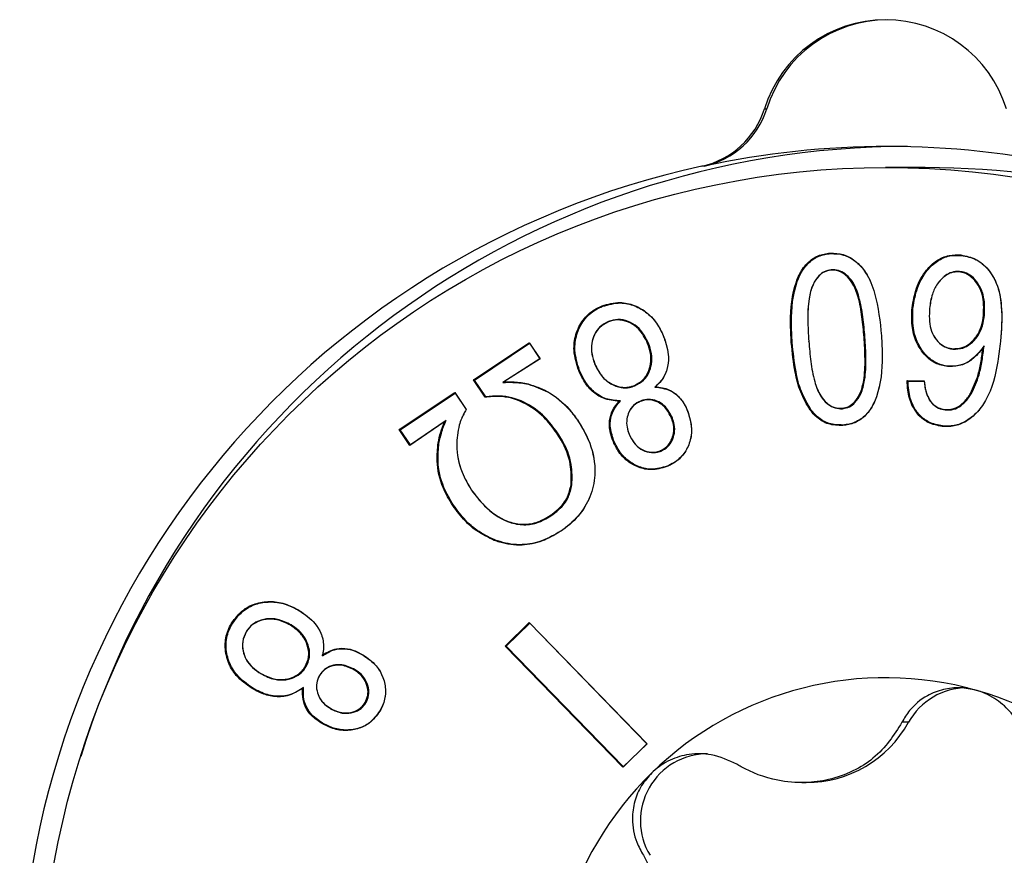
# Model space of a CAD drawing. Header units: millimetres. Extents: x 0 to 1262, y 0 to 420.
# Tile 55 of 99: x 835.66 to 839.54, y 166.42 to 169.72. Entities that reach past the tile are written whole.
import ezdxf

# ---------------------------------------------------------------- set-up
doc = ezdxf.new("R2010")
doc.units = ezdxf.units.MM

msp = doc.modelspace()

# ---------------------------------------------------------------- linework, layer by layer
at = {"color": 7, "linetype": 'Continuous', "lineweight": 25}
for p, q in [((838.599772, 169.365867), (838.608494, 169.365867)), ((838.361318, 169.139309), (838.352595, 169.139309)), ((839.233477, 169.133753), (839.076469, 169.133753)), ((838.860169, 168.794691), (838.858294, 168.796434)), ((839.375484, 168.78761), (839.373908, 168.78935)), ((838.863041, 168.730863), (838.861421, 168.729118)), ((839.368666, 168.724227), (839.366744, 168.722488)), ((837.961553, 168.586707), (837.959161, 168.58833)), ((839.184889, 168.58029), (839.181409, 168.580469)), ((839.250069, 168.578694), (839.25006, 168.578519)), ((837.985354, 168.527244), (837.984257, 168.525621)), ((839.466549, 168.551817), (839.463068, 168.551991)), ((837.452947, 168.29654), (837.672079, 168.443243)), ((837.672079, 168.443243), (837.714775, 168.379285)), ((837.673343, 168.44082), (837.672079, 168.443243)), ((838.203114, 168.465419), (838.202987, 168.466074)), ((838.708823, 168.443789), (838.705339, 168.443657)), ((838.774297, 168.448634), (838.774292, 168.448763)), ((838.995709, 168.465071), (838.992225, 168.46494)), ((839.060626, 168.469915), (839.060621, 168.470043)), ((839.530324, 168.449087), (839.530315, 168.448913)), ((837.45711, 168.296058), (837.673343, 168.44082)), ((837.673343, 168.44082), (837.714078, 168.379799)), ((838.14249, 168.440985), (838.139121, 168.440349)), ((839.342369, 168.417845), (839.340805, 168.419584)), ((839.464911, 168.430471), (839.46068, 168.423955)), ((837.714078, 168.379799), (837.568194, 168.286718)), ((837.714775, 168.379285), (837.572603, 168.288574)), ((837.714078, 168.379799), (837.714775, 168.379285)), ((837.870588, 168.334195), (837.867222, 168.33355)), ((837.930947, 168.359123), (837.930824, 168.359766)), ((839.322297, 168.350674), (839.320385, 168.348934)), ((837.498607, 168.228033), (837.452947, 168.29654)), ((837.45711, 168.296058), (837.452947, 168.29654)), ((837.501187, 168.229926), (837.45711, 168.296058)), ((837.568194, 168.286718), (837.572603, 168.288574)), ((839.162096, 168.293764), (839.229104, 168.29335)), ((839.165642, 168.292006), (839.229272, 168.291613)), ((837.669502, 168.279348), (837.668176, 168.281045)), ((838.088993, 168.273102), (838.086605, 168.274727)), ((838.167063, 168.268301), (838.169684, 168.269745)), ((837.160006, 168.10065), (837.378453, 168.246759)), ((837.16417, 168.100167), (837.379717, 168.244337)), ((837.378453, 168.246759), (837.423389, 168.179463)), ((837.379717, 168.244337), (837.378453, 168.246759)), ((837.379717, 168.244337), (837.42309, 168.17938)), ((838.032323, 168.214023), (838.026738, 168.212334)), ((838.11106, 168.213341), (838.109965, 168.211716)), ((839.24994, 168.216807), (839.249658, 168.217763)), ((839.414699, 168.241653), (839.411465, 168.242563)), ((838.296863, 168.172565), (838.296738, 168.173216)), ((838.782872, 168.178742), (838.779727, 168.1777)), ((838.907592, 168.183138), (838.905718, 168.184882)), ((839.312323, 168.177953), (839.31074, 168.179694)), ((837.339023, 168.132337), (837.202076, 168.03751)), ((837.344599, 168.137114), (837.204287, 168.039958)), ((837.344599, 168.137114), (837.339023, 168.132337)), ((837.867145, 168.1314), (837.866847, 168.132376)), ((838.236675, 168.145866), (838.233306, 168.145228)), ((837.202076, 168.03751), (837.160006, 168.10065)), ((837.16417, 168.100167), (837.160006, 168.10065)), ((837.204287, 168.039958), (837.16417, 168.100167)), ((837.396185, 168.118717), (837.396119, 168.118238)), ((838.909215, 168.118713), (838.907601, 168.11697)), ((839.301783, 168.114887), (839.299873, 168.113147)), ((837.784034, 168.087755), (837.780837, 168.086786)), ((838.00504, 168.05838), (838.001672, 168.057737)), ((838.065827, 168.08216), (838.065705, 168.082806)), ((837.204287, 168.039958), (837.202076, 168.03751)), ((837.316515, 168.048138), (837.313047, 168.048411)), ((838.191205, 168.015611), (838.188813, 168.017237)), ((838.21536, 167.956379), (838.214268, 167.954759)), ((837.444125, 167.861973), (837.44383, 167.862946)), ((837.840457, 167.882123), (837.836982, 167.882349)), ((837.374086, 167.801963), (837.370887, 167.800998)), ((837.757726, 167.759987), (837.755012, 167.76144)), ((837.795591, 167.699872), (837.794821, 167.698423)), ((837.536801, 167.665544), (837.534424, 167.663916)), ((836.766456, 167.386254), (836.7656, 167.387758)), ((836.50202, 167.335928), (836.498776, 167.336821)), ((836.733259, 167.330401), (836.730622, 167.3289)), ((837.6726, 167.3394), (837.577213, 167.246373)), ((837.674312, 167.33693), (837.581424, 167.24634)), ((838.1371, 166.861811), (837.6726, 167.3394)), ((837.674312, 167.33693), (837.6726, 167.3394)), ((838.136377, 166.861843), (837.674312, 167.33693)), ((836.556647, 167.303372), (836.556403, 167.30248)), ((837.577213, 167.246373), (838.041713, 166.768783)), ((837.581424, 167.24634), (837.577213, 167.246373)), ((837.581424, 167.24634), (838.04349, 166.771254)), ((836.856923, 167.208719), (836.857715, 167.212422)), ((837.017353, 167.211361), (837.016497, 167.212865)), ((836.792285, 167.16518), (836.789041, 167.166074)), ((836.615285, 167.137495), (836.614432, 167.138997)), ((836.845596, 167.131159), (836.845364, 167.130285)), ((836.985836, 167.153841), (836.983195, 167.15234)), ((836.782991, 167.08395), (836.779259, 167.080403)), ((836.582481, 167.081185), (836.579848, 167.079681)), ((837.028561, 167.023296), (837.025303, 167.02417)), ((836.889142, 167.000124), (836.888293, 167.001625)), ((837.083372, 166.991052), (837.083127, 166.990157)), ((836.855468, 166.944556), (836.852822, 166.943061)), ((839.167266, 166.946267), (839.141506, 166.946267)), ((838.041713, 166.768783), (838.1371, 166.861811)), ((838.04349, 166.771254), (838.136377, 166.861843)), ((838.136377, 166.861843), (838.1371, 166.861811)), ((838.04349, 166.771254), (838.041713, 166.768783)), ((838.747399, 166.708575), (838.764113, 166.708575))]:
    msp.add_line(p, q, dxfattribs=at)
at = {"color": 7, "linetype": 'Continuous', "lineweight": 25, "flags": 128}
for points in [[(839.165642, 168.292006), (839.163868, 168.292885), (839.162096, 168.293764)], [(839.229272, 168.291613), (839.229188, 168.292482), (839.229104, 168.29335)], [(837.501187, 168.229926), (837.499897, 168.22898), (837.498607, 168.228033)], [(837.42309, 168.17938), (837.423239, 168.179422), (837.423389, 168.179463)]]:
    msp.add_lwpolyline(points, dxfattribs=at)
at = {"color": 7, "linetype": 'Continuous', "lineweight": 25}
msp.add_circle((839.078414, 165.803552), 3.3305, dxfattribs=at)
for centre, radius, start, end in [((839.076469, 169.217886), 0.499138, 17.245873, 162.754127), ((839.085402, 169.217689), 0.499397, 90.024142, 162.739722), ((838.281733, 169.464734), 0.333051, 282.284491, 342.731355), ((838.290456, 169.464734), 0.333051, 282.284491, 342.731355), ((839.165108, 165.804569), 3.412518, 90.023726, 162.83697), ((839.085191, 165.809654), 3.407432, 77.734642, 102.265358), ((839.081255, 165.80042), 3.417473, 102.310889, 257.689111), ((839.233301, 165.808269), 3.325484, 59.093908, 89.99698), ((839.076472, 165.803446), 1.31862, 74.228257, 134.295773), ((839.398141, 166.818471), 0.263884, 90.011322, 151.03427), ((839.075311, 165.801481), 1.320827, 14.205029, 74.202954), ((838.764004, 167.169504), 0.460928, 270.013529, 331.032063), ((838.374968, 166.557879), 0.264331, 90.066346, 210.977859), ((839.079433, 165.800436), 1.322842, 134.296513, 194.231065)]:
    msp.add_arc(centre, radius, start, end, dxfattribs=at)
for points, knots in [([(838.705339, 168.443657), (838.703921, 168.470284), (838.699642, 168.550675), (838.708752, 168.65187), (838.746985, 168.735647), (838.785168, 168.775306), (838.825967, 168.79286), (838.85033, 168.795554), (838.858294, 168.796434)], [0, 0, 0, 0, 0.18763089, 0.56650005, 0.69649027, 0.82783665, 0.94372094, 1, 1, 1, 1]), ([(838.708823, 168.443789), (838.707408, 168.470414), (838.703135, 168.550806), (838.712228, 168.651811), (838.750482, 168.735056), (838.788289, 168.774085), (838.828499, 168.791209), (838.852419, 168.793839), (838.860169, 168.794691)], [0, 0, 0, 0, 0.18884509, 0.57020527, 0.69936293, 0.82987264, 0.94488219, 1, 1, 1, 1]), ([(838.858294, 168.796434), (838.875975, 168.79595), (838.911052, 168.794989), (838.960928, 168.766527), (839.006644, 168.715026), (839.046501, 168.6131), (839.055027, 168.526718), (839.060621, 168.470043)], [0, 0, 0, 0, 0.12289195, 0.24381915, 0.39132242, 0.60064475, 1, 1, 1, 1]), ([(838.860169, 168.794691), (838.877599, 168.794219), (838.912213, 168.793281), (838.961502, 168.765185), (839.006769, 168.714231), (839.046538, 168.612775), (839.055033, 168.526628), (839.060626, 168.469915)], [0, 0, 0, 0, 0.12193801, 0.24215712, 0.38911152, 0.59783576, 1, 1, 1, 1]), ([(839.181409, 168.580469), (839.185849, 168.607068), (839.194759, 168.660451), (839.230527, 168.724573), (839.275998, 168.768866), (839.324721, 168.789946), (839.358352, 168.789538), (839.373908, 168.78935)], [0, 0, 0, 0, 0.25517195, 0.51209752, 0.68202558, 0.85291827, 1, 1, 1, 1]), ([(839.184889, 168.58029), (839.18934, 168.60689), (839.198274, 168.660275), (839.23407, 168.724121), (839.279394, 168.767788), (839.327333, 168.788257), (839.360306, 168.787814), (839.375484, 168.78761)], [0, 0, 0, 0, 0.25741382, 0.51662983, 0.68546195, 0.85521416, 1, 1, 1, 1]), ([(839.373908, 168.78935), (839.394302, 168.785153), (839.435225, 168.776732), (839.485077, 168.732884), (839.523493, 168.665517), (839.538572, 168.56644), (839.533286, 168.491195), (839.530315, 168.448913)], [0, 0, 0, 0, 0.14729299, 0.29557201, 0.45898953, 0.69599647, 1, 1, 1, 1]), ([(839.375484, 168.78761), (839.395617, 168.783483), (839.434605, 168.775492), (839.483059, 168.734248), (839.521186, 168.671212), (839.53889, 168.571491), (839.533514, 168.494676), (839.530324, 168.449087)], [0, 0, 0, 0, 0.14633012, 0.28337496, 0.44474317, 0.67046702, 1, 1, 1, 1]), ([(838.863041, 168.730863), (838.853385, 168.729015), (838.83481, 168.72546), (838.809272, 168.703974), (838.786097, 168.668178), (838.771599, 168.60803), (838.769131, 168.532603), (838.772567, 168.476755), (838.774297, 168.448634)], [0, 0, 0, 0, 0.08989351, 0.17294043, 0.30101935, 0.48071825, 0.73853256, 1, 1, 1, 1]), ([(838.861421, 168.729118), (838.852153, 168.727366), (838.834169, 168.723967), (838.809261, 168.703251), (838.786475, 168.66843), (838.771618, 168.608971), (838.769119, 168.533463), (838.772559, 168.477135), (838.774292, 168.448763)], [0, 0, 0, 0, 0.08701906, 0.16885561, 0.29466373, 0.47175882, 0.73392302, 1, 1, 1, 1]), ([(838.992225, 168.46494), (838.989847, 168.491558), (838.985089, 168.544834), (838.972268, 168.61796), (838.951246, 168.675097), (838.923327, 168.708176), (838.896414, 168.725781), (838.874953, 168.729429), (838.863371, 168.729163), (838.861421, 168.729118)], [0, 0, 0, 0, 0.24785058, 0.49606671, 0.68875265, 0.80342325, 0.89228266, 0.98186063, 1, 1, 1, 1]), ([(838.995709, 168.465071), (838.993332, 168.49169), (838.988574, 168.544966), (838.97571, 168.618409), (838.954521, 168.676051), (838.926101, 168.709643), (838.898663, 168.727499), (838.876799, 168.731179), (838.865011, 168.730908), (838.863041, 168.730863)], [0, 0, 0, 0, 0.24577994, 0.49191866, 0.68597766, 0.80142174, 0.89127286, 0.98183559, 1, 1, 1, 1]), ([(839.366744, 168.722488), (839.356485, 168.722268), (839.337096, 168.721853), (839.306767, 168.70446), (839.27934, 168.676167), (839.257776, 168.631239), (839.252833, 168.597462), (839.25006, 168.578519)], [0, 0, 0, 0, 0.14850693, 0.28067014, 0.50073683, 0.72000321, 1, 1, 1, 1]), ([(839.368666, 168.724227), (839.358044, 168.723984), (839.338073, 168.723526), (839.307085, 168.705588), (839.279263, 168.67669), (839.257757, 168.631347), (839.252813, 168.597488), (839.250069, 168.578694)], [0, 0, 0, 0, 0.15169296, 0.2852095, 0.50601872, 0.72579406, 1, 1, 1, 1]), ([(839.463068, 168.551991), (839.463905, 168.579472), (839.465215, 168.62252), (839.440597, 168.675939), (839.412346, 168.707555), (839.384421, 168.719771), (839.370314, 168.721939), (839.366744, 168.722488)], [0, 0, 0, 0, 0.37525962, 0.58781478, 0.80153911, 0.94977281, 1, 1, 1, 1]), ([(839.466549, 168.551817), (839.467398, 168.579257), (839.468738, 168.622581), (839.444999, 168.674604), (839.419325, 168.704379), (839.392542, 168.720165), (839.375673, 168.723035), (839.368666, 168.724227)], [0, 0, 0, 0, 0.37016882, 0.58445602, 0.76634206, 0.90294374, 1, 1, 1, 1]), ([(837.959161, 168.58833), (837.982655, 168.595069), (838.024964, 168.607204), (838.087728, 168.592635), (838.139638, 168.562599), (838.17914, 168.518116), (838.195441, 168.48254), (838.202987, 168.466074)], [0, 0, 0, 0, 0.23695094, 0.42670768, 0.61567002, 0.822109, 1, 1, 1, 1]), ([(837.961553, 168.586707), (837.984762, 168.593375), (838.026578, 168.605388), (838.088646, 168.591047), (838.140059, 168.561386), (838.179345, 168.517269), (838.195569, 168.481878), (838.203114, 168.465419)], [0, 0, 0, 0, 0.23621715, 0.42561403, 0.61420907, 0.82058432, 1, 1, 1, 1]), ([(837.867222, 168.33355), (837.858967, 168.359555), (837.844226, 168.405989), (837.853231, 168.476581), (837.881149, 168.534258), (837.920975, 168.57087), (837.949454, 168.583892), (837.959161, 168.58833)], [0, 0, 0, 0, 0.26794157, 0.47841999, 0.68903629, 0.8940124, 1, 1, 1, 1]), ([(837.870588, 168.334195), (837.862339, 168.360215), (837.847669, 168.406486), (837.856858, 168.476662), (837.884692, 168.533718), (837.924136, 168.569637), (837.952139, 168.582412), (837.961553, 168.586707)], [0, 0, 0, 0, 0.27043911, 0.48091611, 0.69151813, 0.89628414, 1, 1, 1, 1]), ([(839.320385, 168.348934), (839.304101, 168.352346), (839.271756, 168.359124), (839.228338, 168.394953), (839.194889, 168.445738), (839.177959, 168.512013), (839.180232, 168.557118), (839.181409, 168.580469)], [0, 0, 0, 0, 0.16479254, 0.32733863, 0.54874621, 0.76638508, 1, 1, 1, 1]), ([(839.322297, 168.350674), (839.308976, 168.353198), (839.279539, 168.358777), (839.236939, 168.389812), (839.202201, 168.438408), (839.181528, 168.505795), (839.183688, 168.553678), (839.184889, 168.58029)], [0, 0, 0, 0, 0.13611107, 0.30076642, 0.51798237, 0.73210693, 1, 1, 1, 1]), ([(839.25006, 168.578519), (839.24906, 168.551018), (839.247596, 168.51075), (839.269599, 168.462332), (839.293522, 168.436247), (839.31925, 168.422949), (839.334789, 168.420523), (839.340805, 168.419584)], [0, 0, 0, 0, 0.39810295, 0.58294132, 0.76862359, 0.91040851, 1, 1, 1, 1]), ([(839.250069, 168.578694), (839.249067, 168.551217), (839.247588, 168.510679), (839.269642, 168.461618), (839.294068, 168.434905), (839.320353, 168.421294), (839.336215, 168.418809), (839.342369, 168.417845)], [0, 0, 0, 0, 0.39272147, 0.57938809, 0.7669323, 0.90956696, 1, 1, 1, 1]), ([(837.984257, 168.525621), (837.972127, 168.519188), (837.949104, 168.506979), (837.927708, 168.474826), (837.916604, 168.438299), (837.917516, 168.398358), (837.92646, 168.372423), (837.930824, 168.359766)], [0, 0, 0, 0, 0.20919243, 0.39703349, 0.5775986, 0.7938688, 1, 1, 1, 1]), ([(837.985354, 168.527244), (837.973224, 168.520843), (837.950016, 168.508596), (837.928163, 168.476264), (837.916689, 168.439237), (837.917393, 168.398553), (837.926482, 168.372111), (837.930947, 168.359123)], [0, 0, 0, 0, 0.20616712, 0.3944736, 0.57556801, 0.79152388, 1, 1, 1, 1]), ([(838.139121, 168.440349), (838.128832, 168.460852), (838.112282, 168.493836), (838.070424, 168.523296), (838.031268, 168.535319), (838.001367, 168.53182), (837.986839, 168.526557), (837.984257, 168.525621)], [0, 0, 0, 0, 0.34407739, 0.5535201, 0.76354963, 0.95796586, 1, 1, 1, 1]), ([(838.14249, 168.440985), (838.132062, 168.461742), (838.115274, 168.495156), (838.072809, 168.524963), (838.033073, 168.537103), (838.002736, 168.533537), (837.987984, 168.528196), (837.985354, 168.527244)], [0, 0, 0, 0, 0.34361307, 0.55313018, 0.76322526, 0.95778668, 1, 1, 1, 1]), ([(839.340805, 168.419584), (839.35371, 168.41982), (839.377704, 168.420259), (839.411359, 168.440255), (839.439122, 168.469356), (839.456897, 168.509519), (839.461017, 168.537872), (839.463068, 168.551991)], [0, 0, 0, 0, 0.19046469, 0.35411799, 0.57116094, 0.7864443, 1, 1, 1, 1]), ([(839.342369, 168.417845), (839.355679, 168.418109), (839.380291, 168.418598), (839.414542, 168.439152), (839.442603, 168.468761), (839.460377, 168.509268), (839.464509, 168.537754), (839.466549, 168.551817)], [0, 0, 0, 0, 0.19373093, 0.35824695, 0.57490639, 0.79013254, 1, 1, 1, 1]), ([(838.203114, 168.465419), (838.211506, 168.439366), (838.224985, 168.39752), (838.2175, 168.336973), (838.197303, 168.295513), (838.17604, 168.276378), (838.167063, 168.268301)], [0, 0, 0, 0, 0.3757893, 0.60361122, 0.83265791, 1, 1, 1, 1]), ([(838.202987, 168.466074), (838.211382, 168.440037), (838.224962, 168.397925), (838.217567, 168.336751), (838.197767, 168.29587), (838.17757, 168.277081), (838.169684, 168.269745)], [0, 0, 0, 0, 0.37936764, 0.61361094, 0.84912472, 1, 1, 1, 1]), ([(838.779727, 168.1777), (838.766027, 168.201017), (838.738687, 168.24755), (838.716155, 168.338803), (838.709373, 168.404552), (838.705339, 168.443657)], [0, 0, 0, 0, 0.28927825, 0.57729595, 1, 1, 1, 1]), ([(838.782872, 168.178742), (838.769188, 168.202073), (838.74188, 168.24863), (838.719562, 168.339596), (838.712819, 168.405015), (838.708823, 168.443789)], [0, 0, 0, 0, 0.29033349, 0.57937149, 1, 1, 1, 1]), ([(838.774292, 168.448763), (838.776634, 168.42214), (838.78132, 168.36886), (838.793922, 168.296097), (838.814641, 168.239213), (838.842208, 168.206356), (838.868839, 168.18859), (838.890798, 168.184467), (838.903023, 168.184807), (838.905718, 168.184882)], [0, 0, 0, 0, 0.24730308, 0.49493233, 0.68351994, 0.79869444, 0.88654853, 0.97499115, 1, 1, 1, 1]), ([(838.774297, 168.448634), (838.776638, 168.422011), (838.781324, 168.368731), (838.793969, 168.295648), (838.814856, 168.238264), (838.842916, 168.204892), (838.870066, 168.186878), (838.892433, 168.182718), (838.904872, 168.183063), (838.907592, 168.183138)], [0, 0, 0, 0, 0.24523632, 0.49079277, 0.6808093, 0.79668133, 0.88553498, 0.9749677, 1, 1, 1, 1]), ([(838.905718, 168.184882), (838.914824, 168.186587), (838.932512, 168.189899), (838.957302, 168.210383), (838.979778, 168.244733), (838.994562, 168.30396), (838.997178, 168.379455), (838.993884, 168.436305), (838.992225, 168.46494)], [0, 0, 0, 0, 0.08567378, 0.166413, 0.2932217, 0.46574339, 0.73089314, 1, 1, 1, 1]), ([(838.907592, 168.183138), (838.917071, 168.184935), (838.935337, 168.188397), (838.960762, 168.209636), (838.983657, 168.244978), (838.998072, 168.304921), (839.000652, 168.380338), (838.997364, 168.436694), (838.995709, 168.465071)], [0, 0, 0, 0, 0.0884318, 0.17039859, 0.2995498, 0.47490938, 0.73559826, 1, 1, 1, 1]), ([(839.060621, 168.470043), (839.062004, 168.443421), (839.066177, 168.363047), (839.057219, 168.261708), (839.018741, 168.17797), (838.980902, 168.138007), (838.940007, 168.120596), (838.915702, 168.117877), (838.907601, 168.11697)], [0, 0, 0, 0, 0.18750653, 0.56610014, 0.69650756, 0.82829005, 0.94277041, 1, 1, 1, 1]), ([(839.060626, 168.469915), (839.062007, 168.443295), (839.066177, 168.362919), (839.057227, 168.261771), (839.018736, 168.178562), (838.981279, 168.139235), (838.940976, 168.122247), (838.917113, 168.119592), (838.909215, 168.118713)], [0, 0, 0, 0, 0.18871631, 0.56979253, 0.69937122, 0.83032507, 0.94384017, 1, 1, 1, 1]), ([(839.530315, 168.448913), (839.527067, 168.422472), (839.517267, 168.342686), (839.492536, 168.241063), (839.435655, 168.161945), (839.387773, 168.125934), (839.339524, 168.111414), (839.311513, 168.112638), (839.299873, 168.113147)], [0, 0, 0, 0, 0.17687205, 0.53371154, 0.67396412, 0.81482655, 0.92304679, 1, 1, 1, 1]), ([(839.530324, 168.449087), (839.527075, 168.422648), (839.517269, 168.342862), (839.492587, 168.241407), (839.435752, 168.162821), (839.388319, 168.127312), (839.340701, 168.113154), (839.313157, 168.11438), (839.301783, 168.114887)], [0, 0, 0, 0, 0.17794642, 0.53698909, 0.67657891, 0.81677669, 0.92433904, 1, 1, 1, 1]), ([(838.086605, 168.274727), (838.098767, 168.281222), (838.121438, 168.29333), (838.141709, 168.325505), (838.152825, 168.361375), (838.152327, 168.401389), (838.143461, 168.427543), (838.139121, 168.440349)], [0, 0, 0, 0, 0.21079478, 0.39292673, 0.57239359, 0.79063671, 1, 1, 1, 1]), ([(838.088993, 168.273102), (838.101152, 168.279565), (838.124046, 168.291733), (838.144762, 168.324079), (838.156217, 168.360444), (838.15595, 168.401153), (838.146932, 168.427841), (838.14249, 168.440985)], [0, 0, 0, 0, 0.20771704, 0.39111175, 0.57000249, 0.78822119, 1, 1, 1, 1]), ([(839.46068, 168.423955), (839.447412, 168.407094), (839.423929, 168.377249), (839.373043, 168.350174), (839.338435, 168.349359), (839.320385, 168.348934)], [0, 0, 0, 0, 0.38323031, 0.67832138, 1, 1, 1, 1]), ([(839.464911, 168.430471), (839.448064, 168.408827), (839.422315, 168.375746), (839.368723, 168.351162), (839.338326, 168.350842), (839.322297, 168.350674)], [0, 0, 0, 0, 0.47222113, 0.72170649, 1, 1, 1, 1]), ([(839.411465, 168.242563), (839.422845, 168.267119), (839.441817, 168.308056), (839.454, 168.37022), (839.458448, 168.406001), (839.46068, 168.423955)], [0, 0, 0, 0, 0.42757829, 0.71278051, 1, 1, 1, 1]), ([(839.414699, 168.241653), (839.426089, 168.266201), (839.445603, 168.30826), (839.458017, 168.37297), (839.462608, 168.411256), (839.464911, 168.430471)], [0, 0, 0, 0, 0.41118975, 0.70447826, 1, 1, 1, 1]), ([(838.026738, 168.212334), (838.005393, 168.214388), (837.966358, 168.218146), (837.918522, 168.250585), (837.886775, 168.289982), (837.873418, 168.319744), (837.867222, 168.33355)], [0, 0, 0, 0, 0.29689621, 0.54295635, 0.78798034, 1, 1, 1, 1]), ([(838.032323, 168.214023), (838.012866, 168.215292), (837.973747, 168.217842), (837.924809, 168.248436), (837.890902, 168.289266), (837.877249, 168.319462), (837.870588, 168.334195)], [0, 0, 0, 0, 0.26853063, 0.53987672, 0.77549509, 1, 1, 1, 1]), ([(837.930824, 168.359766), (837.939147, 168.342436), (837.953759, 168.312011), (837.991584, 168.280996), (838.029223, 168.266905), (838.062471, 168.266515), (838.079669, 168.272366), (838.086605, 168.274727)], [0, 0, 0, 0, 0.2885657, 0.50661345, 0.7248176, 0.88900779, 1, 1, 1, 1]), ([(837.930947, 168.359123), (837.93936, 168.341618), (837.954153, 168.310836), (837.992463, 168.27944), (838.030673, 168.265148), (838.064449, 168.264758), (838.081945, 168.270706), (838.088993, 168.273102)], [0, 0, 0, 0, 0.28754711, 0.50563606, 0.72388099, 0.88875931, 1, 1, 1, 1]), ([(837.568194, 168.286718), (837.581526, 168.286975), (837.605115, 168.28743), (837.639081, 168.285313), (837.659329, 168.281343), (837.669502, 168.279348)], [0, 0, 0, 0, 0.39279632, 0.69494905, 1, 1, 1, 1]), ([(837.572603, 168.288574), (837.585944, 168.288775), (837.608599, 168.289118), (837.6406, 168.286493), (837.658959, 168.282866), (837.668176, 168.281045)], [0, 0, 0, 0, 0.41627324, 0.70696136, 1, 1, 1, 1]), ([(839.299873, 168.113147), (839.281029, 168.116907), (839.246907, 168.123715), (839.206546, 168.155133), (839.176984, 168.198867), (839.164045, 168.24751), (839.162619, 168.281352), (839.162096, 168.293764)], [0, 0, 0, 0, 0.22707906, 0.41120715, 0.59476003, 0.85137522, 1, 1, 1, 1]), ([(839.301783, 168.114887), (839.283191, 168.118591), (839.249515, 168.125301), (839.209653, 168.156274), (839.180404, 168.199485), (839.167668, 168.24714), (839.166176, 168.280183), (839.165642, 168.292006)], [0, 0, 0, 0, 0.22798321, 0.41293526, 0.59730487, 0.85592481, 1, 1, 1, 1]), ([(839.229104, 168.29335), (839.229824, 168.286718), (839.231266, 168.27345), (839.235479, 168.247344), (839.244023, 168.229519), (839.249658, 168.217763)], [0, 0, 0, 0, 0.2538574, 0.50791341, 1, 1, 1, 1]), ([(839.229272, 168.291613), (839.230009, 168.284983), (839.231483, 168.271716), (839.235844, 168.24588), (839.24436, 168.228316), (839.24994, 168.216807)], [0, 0, 0, 0, 0.25621615, 0.5126392, 1, 1, 1, 1]), ([(837.668176, 168.281045), (837.693674, 168.272317), (837.754541, 168.251482), (837.821097, 168.195383), (837.854904, 168.148824), (837.866847, 168.132376)], [0, 0, 0, 0, 0.31799899, 0.75908201, 1, 1, 1, 1]), ([(837.669502, 168.279348), (837.695, 168.270606), (837.755708, 168.249792), (837.821828, 168.193857), (837.855365, 168.147635), (837.867145, 168.1314)], [0, 0, 0, 0, 0.31964675, 0.7610242, 1, 1, 1, 1]), ([(838.167063, 168.268301), (838.187829, 168.265738), (838.223221, 168.26137), (838.26381, 168.230514), (838.284796, 168.200004), (838.293726, 168.179697), (838.296863, 168.172565)], [0, 0, 0, 0, 0.35927883, 0.61230767, 0.86382083, 1, 1, 1, 1]), ([(838.169684, 168.269745), (838.188008, 168.267267), (838.220385, 168.262889), (838.259264, 168.235654), (838.28264, 168.204822), (838.292531, 168.182647), (838.296738, 168.173216)], [0, 0, 0, 0, 0.32301476, 0.57072135, 0.81741781, 1, 1, 1, 1]), ([(837.780837, 168.086786), (837.764844, 168.108385), (837.729, 168.156791), (837.651808, 168.211803), (837.567862, 168.235339), (837.516785, 168.22995), (837.498607, 168.228033)], [0, 0, 0, 0, 0.24075862, 0.53958318, 0.83614498, 1, 1, 1, 1]), ([(837.784034, 168.087755), (837.768045, 168.109354), (837.732047, 168.157979), (837.654464, 168.213364), (837.57024, 168.237006), (837.519138, 168.231767), (837.501187, 168.229926)], [0, 0, 0, 0, 0.24012963, 0.54061351, 0.838635, 1, 1, 1, 1]), ([(838.001672, 168.057737), (837.995615, 168.076587), (837.985215, 168.10895), (837.991086, 168.157395), (838.007197, 168.190169), (838.02161, 168.206517), (838.026738, 168.212334)], [0, 0, 0, 0, 0.35334079, 0.60665093, 0.86004884, 1, 1, 1, 1]), ([(838.00504, 168.05838), (837.999033, 168.077065), (837.988743, 168.10907), (837.994529, 168.156955), (838.011092, 168.190401), (838.026336, 168.207361), (838.032323, 168.214023)], [0, 0, 0, 0, 0.34633222, 0.59323121, 0.84022299, 1, 1, 1, 1]), ([(838.11106, 168.213341), (838.101539, 168.20838), (838.08239, 168.198401), (838.064585, 168.171647), (838.055576, 168.141524), (838.056228, 168.110743), (838.062752, 168.091316), (838.065827, 168.08216)], [0, 0, 0, 0, 0.2061111, 0.414563, 0.60266346, 0.81273798, 1, 1, 1, 1]), ([(838.109965, 168.211716), (838.100669, 168.206881), (838.081971, 168.197156), (838.06454, 168.171052), (838.055633, 168.141597), (838.056167, 168.111218), (838.062629, 168.09197), (838.065705, 168.082806)], [0, 0, 0, 0, 0.20478814, 0.41191119, 0.59934295, 0.80925234, 1, 1, 1, 1]), ([(838.233306, 168.145228), (838.225668, 168.16076), (838.213145, 168.186227), (838.181153, 168.209803), (838.150229, 168.219858), (838.125572, 168.217007), (838.113043, 168.21276), (838.109965, 168.211716)], [0, 0, 0, 0, 0.32679305, 0.53582781, 0.7454804, 0.93746608, 1, 1, 1, 1]), ([(838.236675, 168.145866), (838.228893, 168.16166), (838.216129, 168.187564), (838.183516, 168.211485), (838.152018, 168.221643), (838.126934, 168.218723), (838.114186, 168.214401), (838.11106, 168.213341)], [0, 0, 0, 0, 0.32668572, 0.53578058, 0.74549005, 0.93759314, 1, 1, 1, 1]), ([(839.249658, 168.217763), (839.253766, 168.212481), (839.263319, 168.200195), (839.28381, 168.184983), (839.30167, 168.181475), (839.31074, 168.179694)], [0, 0, 0, 0, 0.27068713, 0.62962663, 1, 1, 1, 1]), ([(839.24994, 168.216807), (839.254041, 168.211522), (839.263767, 168.198988), (839.284664, 168.183395), (839.303039, 168.179779), (839.312323, 168.177953)], [0, 0, 0, 0, 0.26506372, 0.62867501, 1, 1, 1, 1]), ([(839.31074, 168.179694), (839.321393, 168.179698), (839.342785, 168.179706), (839.374865, 168.19683), (839.396414, 168.219934), (839.407837, 168.237109), (839.411465, 168.242563)], [0, 0, 0, 0, 0.25198389, 0.50597907, 0.84312697, 1, 1, 1, 1]), ([(839.312323, 168.177953), (839.32318, 168.177959), (839.34498, 168.177972), (839.377631, 168.195367), (839.399499, 168.218792), (839.411054, 168.23617), (839.414699, 168.241653)], [0, 0, 0, 0, 0.25290121, 0.50781467, 0.8447185, 1, 1, 1, 1]), ([(837.423389, 168.179463), (837.420165, 168.173619), (837.413717, 168.161929), (837.404008, 168.141718), (837.398999, 168.126809), (837.396119, 168.118238)], [0, 0, 0, 0, 0.29819256, 0.59653497, 1, 1, 1, 1]), ([(837.42309, 168.17938), (837.419874, 168.173532), (837.413441, 168.161832), (837.403916, 168.141779), (837.398988, 168.127079), (837.396185, 168.118717)], [0, 0, 0, 0, 0.30117532, 0.6025058, 1, 1, 1, 1]), ([(838.296738, 168.173216), (838.30463, 168.146743), (838.317741, 168.102764), (838.30352, 168.039638), (838.276158, 167.993128), (838.242097, 167.967135), (838.220335, 167.957457), (838.214268, 167.954759)], [0, 0, 0, 0, 0.31223451, 0.51870152, 0.72519705, 0.92339318, 1, 1, 1, 1]), ([(838.296863, 168.172565), (838.303806, 168.150518), (838.316118, 168.111421), (838.30787, 168.052338), (838.284274, 168.00407), (838.249977, 167.972212), (838.224651, 167.960629), (838.21536, 167.956379)], [0, 0, 0, 0, 0.26559431, 0.47101612, 0.67627977, 0.88123634, 1, 1, 1, 1]), ([(838.907601, 168.11697), (838.888602, 168.117403), (838.851613, 168.118246), (838.807358, 168.14453), (838.787851, 168.167947), (838.779727, 168.1777)], [0, 0, 0, 0, 0.38127696, 0.74229553, 1, 1, 1, 1]), ([(838.909215, 168.118713), (838.890471, 168.119133), (838.853941, 168.119951), (838.810204, 168.145922), (838.790912, 168.169087), (838.782872, 168.178742)], [0, 0, 0, 0, 0.380654, 0.74187622, 1, 1, 1, 1]), ([(837.313047, 168.048411), (837.316128, 168.062671), (837.32077, 168.084156), (837.330766, 168.111774), (837.336269, 168.125479), (837.339023, 168.132337)], [0, 0, 0, 0, 0.4964621, 0.74801138, 1, 1, 1, 1]), ([(837.316515, 168.048138), (837.319301, 168.061239), (837.323936, 168.083043), (837.334564, 168.112388), (837.341251, 168.128866), (837.344599, 168.137114)], [0, 0, 0, 0, 0.42915784, 0.71425616, 1, 1, 1, 1]), ([(837.866847, 168.132376), (837.880512, 168.109276), (837.914754, 168.05139), (837.936785, 167.954592), (837.923912, 167.854885), (837.882032, 167.773714), (837.83277, 167.725249), (837.801108, 167.702867), (837.794821, 167.698423)], [0, 0, 0, 0, 0.16290628, 0.4082098, 0.58615372, 0.76399978, 0.95314008, 1, 1, 1, 1]), ([(838.188813, 168.017237), (838.19795, 168.022061), (838.216313, 168.031757), (838.233424, 168.05777), (838.242721, 168.087749), (838.242754, 168.118107), (838.236152, 168.137059), (838.233306, 168.145228)], [0, 0, 0, 0, 0.20377619, 0.40953588, 0.60045959, 0.82776628, 1, 1, 1, 1]), ([(838.191205, 168.015611), (838.200522, 168.02053), (838.219246, 168.030416), (838.236733, 168.056917), (838.246214, 168.087458), (838.246256, 168.118331), (838.239558, 168.137581), (838.236675, 168.145866)], [0, 0, 0, 0, 0.20409909, 0.41018449, 0.60145558, 0.82845657, 1, 1, 1, 1]), ([(837.396185, 168.118717), (837.391366, 168.092087), (837.38012, 168.029948), (837.399671, 167.939346), (837.430846, 167.885085), (837.444125, 167.861973)], [0, 0, 0, 0, 0.3009479, 0.70223594, 1, 1, 1, 1]), ([(837.396119, 168.118238), (837.391317, 168.091599), (837.380143, 168.029606), (837.399767, 167.939553), (837.430712, 167.885752), (837.44383, 167.862946)], [0, 0, 0, 0, 0.30269634, 0.70441125, 1, 1, 1, 1]), ([(837.867145, 168.1314), (837.880805, 168.108295), (837.914919, 168.050592), (837.936778, 167.954204), (837.92387, 167.855158), (837.882203, 167.774578), (837.833254, 167.726495), (837.801814, 167.704271), (837.795591, 167.699872)], [0, 0, 0, 0, 0.16381918, 0.40911715, 0.58678505, 0.76435036, 0.95335666, 1, 1, 1, 1]), ([(837.836982, 167.882349), (837.837754, 167.909502), (837.839501, 167.971012), (837.810584, 168.039505), (837.786653, 168.077543), (837.780837, 168.086786)], [0, 0, 0, 0, 0.37433143, 0.84796587, 1, 1, 1, 1]), ([(837.840457, 167.882123), (837.841246, 167.909268), (837.843036, 167.970877), (837.814158, 168.039847), (837.790012, 168.078249), (837.784034, 168.087755)], [0, 0, 0, 0, 0.37211166, 0.84456564, 1, 1, 1, 1]), ([(838.214268, 167.954759), (838.193985, 167.948797), (838.157188, 167.937982), (838.102168, 167.95003), (838.056152, 167.975825), (838.021745, 168.013908), (838.007862, 168.044221), (838.001672, 168.057737)], [0, 0, 0, 0, 0.23686614, 0.42970453, 0.62181381, 0.83137075, 1, 1, 1, 1]), ([(838.21536, 167.956379), (838.195327, 167.950484), (838.158979, 167.939787), (838.104617, 167.951667), (838.059108, 167.97713), (838.024984, 168.014841), (838.011205, 168.04492), (838.00504, 168.05838)], [0, 0, 0, 0, 0.23641984, 0.4289674, 0.62077642, 0.83030778, 1, 1, 1, 1]), ([(838.065705, 168.082806), (838.071606, 168.070594), (838.082618, 168.047802), (838.111375, 168.023487), (838.14143, 168.011669), (838.168541, 168.010632), (838.182738, 168.015257), (838.188813, 168.017237)], [0, 0, 0, 0, 0.26035478, 0.48587631, 0.71164136, 0.87659627, 1, 1, 1, 1]), ([(838.065827, 168.08216), (838.073392, 168.067179), (838.086302, 168.041609), (838.11967, 168.01811), (838.152899, 168.00746), (838.177606, 168.011067), (838.189507, 168.015043), (838.191205, 168.015611)], [0, 0, 0, 0, 0.31480945, 0.53730475, 0.76008697, 0.96575933, 1, 1, 1, 1]), ([(837.370887, 167.800998), (837.357148, 167.824039), (837.324972, 167.877999), (837.305438, 167.964989), (837.310878, 168.024626), (837.313047, 168.048411)], [0, 0, 0, 0, 0.30938389, 0.72455985, 1, 1, 1, 1]), ([(837.374086, 167.801963), (837.360349, 167.825007), (837.328275, 167.878814), (837.308943, 167.965394), (837.314361, 168.024597), (837.316515, 168.048138)], [0, 0, 0, 0, 0.31094096, 0.72601023, 1, 1, 1, 1]), ([(837.44383, 167.862946), (837.460262, 167.841803), (837.499075, 167.791862), (837.567927, 167.741229), (837.641968, 167.724131), (837.702172, 167.731257), (837.737005, 167.751154), (837.755012, 167.76144)], [0, 0, 0, 0, 0.21907554, 0.51745184, 0.67447481, 0.83171456, 1, 1, 1, 1]), ([(837.444125, 167.861973), (837.46055, 167.840826), (837.499569, 167.790588), (837.568893, 167.739588), (837.643689, 167.722349), (837.704447, 167.72956), (837.739585, 167.749627), (837.757726, 167.759987)], [0, 0, 0, 0, 0.21745139, 0.51658279, 0.67404232, 0.8317198, 1, 1, 1, 1]), ([(837.755012, 167.76144), (837.765769, 167.769351), (837.793062, 167.789426), (837.825304, 167.830301), (837.833413, 167.866442), (837.836982, 167.882349)], [0, 0, 0, 0, 0.2669542, 0.67736527, 1, 1, 1, 1]), ([(837.757726, 167.759987), (837.768484, 167.767895), (837.796031, 167.788144), (837.828627, 167.829411), (837.836847, 167.866036), (837.840457, 167.882123)], [0, 0, 0, 0, 0.26434255, 0.67689104, 1, 1, 1, 1]), ([(837.534424, 167.663916), (837.510083, 167.67552), (837.467949, 167.695605), (837.413248, 167.743834), (837.386215, 167.780314), (837.370887, 167.800998)], [0, 0, 0, 0, 0.37201328, 0.64393147, 1, 1, 1, 1]), ([(837.536801, 167.665544), (837.51246, 167.677159), (837.470364, 167.697246), (837.41602, 167.745338), (837.389215, 167.781534), (837.374086, 167.801963)], [0, 0, 0, 0, 0.3738955, 0.64663482, 1, 1, 1, 1]), ([(837.794821, 167.698423), (837.771603, 167.684733), (837.725025, 167.657268), (837.641507, 167.640277), (837.576572, 167.649077), (837.541481, 167.661431), (837.534424, 167.663916)], [0, 0, 0, 0, 0.29464569, 0.59110986, 0.91777111, 1, 1, 1, 1]), ([(837.795591, 167.699872), (837.772367, 167.686186), (837.725774, 167.658726), (837.642398, 167.641989), (837.578082, 167.650986), (837.543535, 167.663169), (837.536801, 167.665544)], [0, 0, 0, 0, 0.29648986, 0.59485487, 0.92102979, 1, 1, 1, 1]), ([(836.498776, 167.336821), (836.513287, 167.356364), (836.5395, 167.391663), (836.598175, 167.41843), (836.657249, 167.42568), (836.715312, 167.414709), (836.749473, 167.396401), (836.7656, 167.387758)], [0, 0, 0, 0, 0.23672567, 0.42759776, 0.61793716, 0.81962347, 1, 1, 1, 1]), ([(836.50202, 167.335928), (836.516369, 167.355263), (836.542296, 167.390197), (836.600351, 167.416705), (836.658835, 167.423908), (836.716449, 167.413053), (836.750385, 167.394867), (836.766456, 167.386254)], [0, 0, 0, 0, 0.23628649, 0.42692861, 0.61703498, 0.81863238, 1, 1, 1, 1]), ([(836.733259, 167.330401), (836.715958, 167.339167), (836.685546, 167.354575), (836.636094, 167.356291), (836.597294, 167.344373), (836.570663, 167.32435), (836.560647, 167.309359), (836.556647, 167.303372)], [0, 0, 0, 0, 0.28954552, 0.50893366, 0.72885017, 0.89170635, 1, 1, 1, 1]), ([(836.7656, 167.387758), (836.788119, 167.372249), (836.824653, 167.347089), (836.85541, 167.293439), (836.864157, 167.249217), (836.859477, 167.222484), (836.857715, 167.212422)], [0, 0, 0, 0, 0.38098635, 0.61810088, 0.85626046, 1, 1, 1, 1]), ([(836.766456, 167.386254), (836.78898, 167.37073), (836.825306, 167.345695), (836.85565, 167.292394), (836.864323, 167.24749), (836.859059, 167.219912), (836.856923, 167.208719)], [0, 0, 0, 0, 0.37756088, 0.60890776, 0.84127898, 1, 1, 1, 1]), ([(836.579848, 167.079681), (836.557547, 167.095366), (836.51769, 167.123399), (836.482162, 167.185185), (836.469815, 167.247713), (836.479364, 167.300368), (836.493809, 167.327495), (836.498776, 167.336821)], [0, 0, 0, 0, 0.26927778, 0.48126584, 0.69355319, 0.89465083, 1, 1, 1, 1]), ([(836.582481, 167.081185), (836.560177, 167.096887), (836.520481, 167.124834), (836.485356, 167.18639), (836.473325, 167.248344), (836.482971, 167.300218), (836.497188, 167.32687), (836.50202, 167.335928)], [0, 0, 0, 0, 0.27180864, 0.48375622, 0.69599718, 0.89667906, 1, 1, 1, 1]), ([(836.730622, 167.3289), (836.713493, 167.337585), (836.683438, 167.352823), (836.634597, 167.354527), (836.596373, 167.342795), (836.570167, 167.323093), (836.560332, 167.308363), (836.556403, 167.30248)], [0, 0, 0, 0, 0.2906917, 0.51003976, 0.72991921, 0.89212201, 1, 1, 1, 1]), ([(836.789041, 167.166074), (836.794737, 167.178644), (836.805398, 167.202174), (836.801544, 167.242736), (836.786214, 167.280145), (836.75998, 167.309596), (836.739443, 167.3231), (836.730622, 167.3289)], [0, 0, 0, 0, 0.21181741, 0.39650898, 0.61638365, 0.83522443, 1, 1, 1, 1]), ([(836.792285, 167.16518), (836.797997, 167.177721), (836.8088, 167.201438), (836.805207, 167.242479), (836.789794, 167.280549), (836.763251, 167.310646), (836.74232, 167.324433), (836.733259, 167.330401)], [0, 0, 0, 0, 0.20870186, 0.39467, 0.61436324, 0.8330665, 1, 1, 1, 1]), ([(836.556647, 167.303372), (836.550897, 167.290921), (836.539795, 167.266881), (836.542404, 167.227611), (836.556, 167.191795), (836.580875, 167.160352), (836.603713, 167.145182), (836.615285, 167.137495)], [0, 0, 0, 0, 0.20683938, 0.39933045, 0.58185483, 0.78812906, 1, 1, 1, 1]), ([(836.556403, 167.30248), (836.550672, 167.290003), (836.539703, 167.266127), (836.542558, 167.227279), (836.556135, 167.192098), (836.580723, 167.16135), (836.603132, 167.14649), (836.614432, 167.138997)], [0, 0, 0, 0, 0.20989149, 0.40165468, 0.58403072, 0.79024191, 1, 1, 1, 1]), ([(836.857715, 167.212422), (836.875474, 167.222363), (836.905986, 167.239443), (836.956081, 167.238615), (836.990744, 167.227128), (837.009861, 167.21654), (837.016497, 167.212865)], [0, 0, 0, 0, 0.35560251, 0.61097279, 0.86497486, 1, 1, 1, 1]), ([(836.856923, 167.208719), (836.872229, 167.218008), (836.899504, 167.23456), (836.945833, 167.238333), (836.984592, 167.22916), (837.007034, 167.216967), (837.017353, 167.211361)], [0, 0, 0, 0, 0.31015072, 0.55265679, 0.79430886, 1, 1, 1, 1]), ([(837.016497, 167.212865), (837.035215, 167.19974), (837.068828, 167.176172), (837.098379, 167.123849), (837.109199, 167.070525), (837.10115, 167.023937), (837.087986, 166.999266), (837.083127, 166.990157)], [0, 0, 0, 0, 0.26136584, 0.46932225, 0.67717537, 0.88081591, 1, 1, 1, 1]), ([(837.017353, 167.211361), (837.035873, 167.198386), (837.069119, 167.175094), (837.098394, 167.123397), (837.109156, 167.070671), (837.101239, 167.024537), (837.088194, 167.000089), (837.083372, 166.991052)], [0, 0, 0, 0, 0.2612937, 0.46904581, 0.6766936, 0.8804865, 1, 1, 1, 1]), ([(836.614432, 167.138997), (836.631691, 167.130294), (836.661888, 167.115065), (836.710781, 167.113685), (836.749283, 167.125469), (836.77523, 167.145627), (836.785189, 167.160371), (836.789041, 167.166074)], [0, 0, 0, 0, 0.29166074, 0.51031741, 0.72909547, 0.89521817, 1, 1, 1, 1]), ([(836.615285, 167.137495), (836.632716, 167.128711), (836.66327, 167.113313), (836.712776, 167.111921), (836.751855, 167.123893), (836.778225, 167.144372), (836.788363, 167.159376), (836.792285, 167.16518)], [0, 0, 0, 0, 0.29051341, 0.5092259, 0.72806218, 0.89480865, 1, 1, 1, 1]), ([(836.983195, 167.15234), (836.966417, 167.160512), (836.939973, 167.17339), (836.899622, 167.171294), (836.87038, 167.159654), (836.853616, 167.143003), (836.846849, 167.132574), (836.845364, 167.130285)], [0, 0, 0, 0, 0.3529008, 0.55619628, 0.76019483, 0.94736002, 1, 1, 1, 1]), ([(836.985836, 167.153841), (836.968733, 167.162148), (836.941781, 167.175239), (836.900688, 167.172965), (836.870951, 167.161016), (836.853957, 167.144047), (836.847087, 167.133458), (836.845596, 167.131159)], [0, 0, 0, 0, 0.35323283, 0.55664819, 0.76075056, 0.94806022, 1, 1, 1, 1]), ([(836.845596, 167.131159), (836.841113, 167.121524), (836.832102, 167.102161), (836.834105, 167.070292), (836.845095, 167.040797), (836.864324, 167.016756), (836.881269, 167.0054), (836.889142, 167.000124)], [0, 0, 0, 0, 0.2049231, 0.41183411, 0.60216744, 0.81514756, 1, 1, 1, 1]), ([(836.845364, 167.130285), (836.840961, 167.120829), (836.832113, 167.101827), (836.83412, 167.070561), (836.844922, 167.041624), (836.863839, 167.018001), (836.880523, 167.006828), (836.888293, 167.001625)], [0, 0, 0, 0, 0.20471216, 0.41142261, 0.60133911, 0.81433839, 1, 1, 1, 1]), ([(837.025303, 167.02417), (837.029609, 167.033321), (837.038267, 167.051721), (837.036139, 167.084236), (837.024269, 167.11549), (837.004146, 167.138406), (836.988901, 167.148545), (836.983195, 167.15234)], [0, 0, 0, 0, 0.20008495, 0.40231487, 0.632473, 0.8624477, 1, 1, 1, 1]), ([(837.028561, 167.023296), (837.03295, 167.032636), (837.041775, 167.051414), (837.039637, 167.084555), (837.027553, 167.116382), (837.007107, 167.139684), (836.99162, 167.149991), (836.985836, 167.153841)], [0, 0, 0, 0, 0.20055145, 0.40323587, 0.6331995, 0.86301091, 1, 1, 1, 1]), ([(836.782991, 167.08395), (836.766209, 167.07293), (836.732419, 167.05074), (836.66953, 167.046146), (836.619377, 167.060867), (836.591826, 167.076039), (836.582481, 167.081185)], [0, 0, 0, 0, 0.27772523, 0.55919807, 0.85048938, 1, 1, 1, 1]), ([(836.855468, 166.944556), (836.839464, 166.95567), (836.812003, 166.974738), (836.787731, 167.016185), (836.780701, 167.052594), (836.782349, 167.075162), (836.782991, 167.08395)], [0, 0, 0, 0, 0.34620828, 0.59401498, 0.8419153, 1, 1, 1, 1]), ([(836.779259, 167.080403), (836.759669, 167.068468), (836.724514, 167.04705), (836.66439, 167.04585), (836.61752, 167.05907), (836.59086, 167.073656), (836.579848, 167.079681)], [0, 0, 0, 0, 0.31832597, 0.57123997, 0.82290425, 1, 1, 1, 1]), ([(836.852822, 166.943061), (836.836675, 166.954278), (836.808903, 166.97357), (836.784357, 167.015532), (836.77738, 167.051174), (836.778769, 167.072782), (836.779259, 167.080403)], [0, 0, 0, 0, 0.35305884, 0.60722088, 0.8614725, 1, 1, 1, 1]), ([(839.43488, 167.072423), (839.413549, 167.076808), (839.369243, 167.085917), (839.301459, 167.077625), (839.229809, 167.049279), (839.174195, 167.002338), (839.150756, 166.962134), (839.141506, 166.946267)], [0, 0, 0, 0, 0.16203279, 0.33655617, 0.52913935, 0.81416131, 1, 1, 1, 1]), ([(839.63605, 166.806537), (839.632479, 166.840781), (839.626279, 166.900254), (839.578465, 166.980774), (839.517267, 167.037925), (839.465233, 167.063586), (839.437002, 167.071805), (839.43488, 167.072423)], [0, 0, 0, 0, 0.33286408, 0.57809857, 0.78026138, 0.98348339, 1, 1, 1, 1]), ([(836.888293, 167.001625), (836.900395, 166.995519), (836.92307, 166.984077), (836.960868, 166.982339), (836.99233, 166.991362), (837.013876, 167.007389), (837.022037, 167.019373), (837.025303, 167.02417)], [0, 0, 0, 0, 0.26143871, 0.48984305, 0.71869013, 0.88739945, 1, 1, 1, 1]), ([(836.889142, 167.000124), (836.904152, 166.992885), (836.929877, 166.980479), (836.970725, 166.981894), (837.003112, 166.993759), (837.020743, 167.011228), (837.02745, 167.021582), (837.028561, 167.023296)], [0, 0, 0, 0, 0.31426196, 0.5385738, 0.76355255, 0.9608447, 1, 1, 1, 1]), ([(837.083127, 166.990157), (837.070482, 166.972897), (837.047606, 166.941674), (836.99596, 166.918232), (836.943928, 166.911249), (836.894336, 166.920987), (836.865593, 166.93627), (836.852822, 166.943061)], [0, 0, 0, 0, 0.24042275, 0.43493638, 0.62856543, 0.8349609, 1, 1, 1, 1]), ([(837.083372, 166.991052), (837.070903, 166.974013), (837.048338, 166.94318), (836.997375, 166.92), (836.945993, 166.913015), (836.896808, 166.922591), (836.868243, 166.937769), (836.855468, 166.944556)], [0, 0, 0, 0, 0.23975485, 0.43385777, 0.62705776, 0.83322101, 1, 1, 1, 1]), ([(839.141506, 166.946267), (839.109849, 166.896303), (839.064265, 166.824358), (838.95133, 166.751864), (838.857241, 166.717797), (838.751987, 166.70482), (838.628844, 166.716859), (838.543328, 166.749917), (838.496188, 166.77761), (838.490696, 166.780837)], [0, 0, 0, 0, 0.27151296, 0.39096354, 0.51142943, 0.61660631, 0.7551666, 0.97147555, 1, 1, 1, 1]), ([(838.490696, 166.780837), (838.458541, 166.796183), (838.402688, 166.82284), (838.307733, 166.824112), (838.226876, 166.801055), (838.178433, 166.769145), (838.157198, 166.748776), (838.155597, 166.747241)], [0, 0, 0, 0, 0.33277177, 0.57802586, 0.78019977, 0.98343319, 1, 1, 1, 1]), ([(838.155597, 166.747241), (838.141176, 166.730882), (838.111219, 166.696899), (838.085059, 166.633), (838.074764, 166.554923), (838.088911, 166.480853), (838.11305, 166.438533), (838.12258, 166.421826)], [0, 0, 0, 0, 0.16198793, 0.3365091, 0.52908505, 0.81409024, 1, 1, 1, 1]), ([(838.12258, 166.421826), (838.151311, 166.367049), (838.192681, 166.288178), (838.200499, 166.151209), (838.183289, 166.051934), (838.14137, 165.955058), (838.067824, 165.856986), (837.994657, 165.802522), (837.945916, 165.777618), (837.940245, 165.77472)], [0, 0, 0, 0, 0.27154735, 0.39099153, 0.51145082, 0.6166242, 0.75519263, 0.97151799, 1, 1, 1, 1])]:
    msp.add_open_spline(points, degree=3, knots=knots, dxfattribs=at)

doc.saveas('drawing.dxf')
